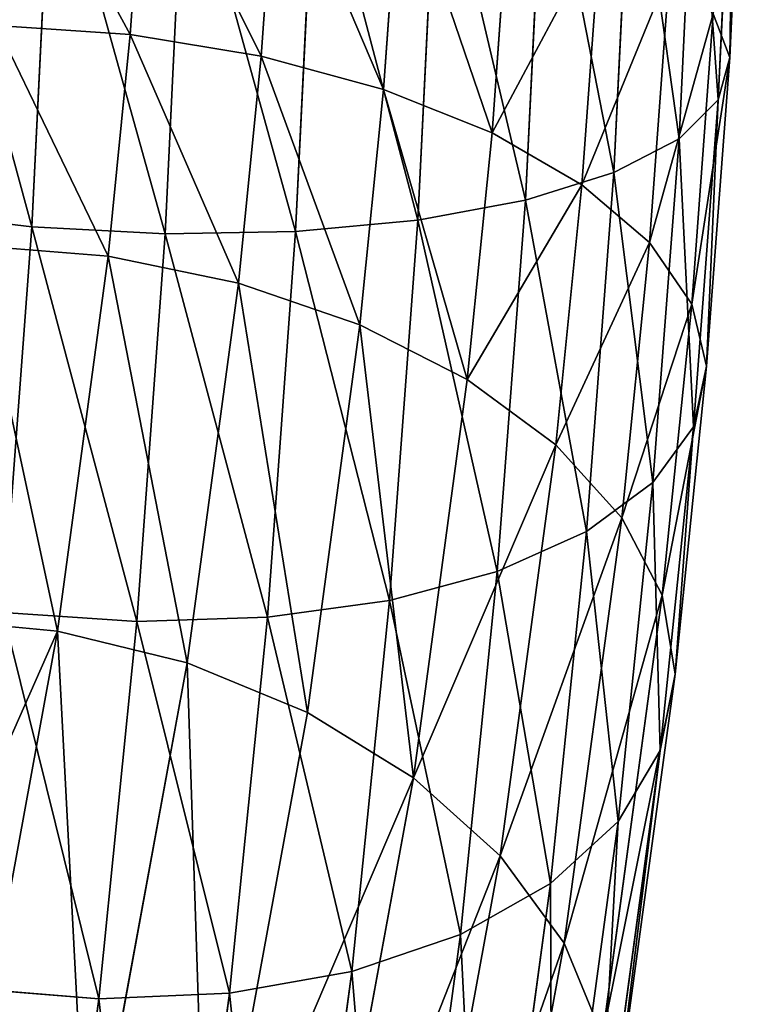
# Model space of a CAD drawing. Extents: x -0.1 to 19.2, y 0 to 39.3.
# Tile 197 of 215: x 16.53 to 17.187, y 33.257 to 34.151. Entities that reach past the tile are written whole.
import ezdxf

# ---------------------------------------------------------------- set-up
doc = ezdxf.new("R2010")
doc.units = 0
doc.header["$LTSCALE"] = 2.54
doc.layers.get('0').update_dxf_attribs({"color": 13, "linetype": 'CONTINUOUS'})

# ---------------------------------------------------------------- blocks, each defined once
blk = doc.blocks.new('GRUPUJ_50')
at = {"color": 35}
for p, q in [((13.61292, 4.19949, 0.63241), (13.5997, 3.9168, 0.70321)), ((13.61292, 4.19949, 0.63241), (13.5997, 3.9168, 0.70321)), ((13.5997, 3.9168, 0.70321), (13.57871, 3.63643, 0.82345)), ((13.5997, 3.9168, 0.70321), (13.57871, 3.63643, 0.82345)), ((13.57871, 3.63643, 0.82345), (13.55013, 3.35712, 0.99308)), ((13.57871, 3.63643, 0.82345), (13.55013, 3.35712, 0.99308)), ((13.55013, 3.35712, 0.99308), (13.49398, 2.94264, 1.33722)), ((13.55013, 3.35712, 0.99308), (13.49398, 2.94264, 1.33722))]:
    blk.add_line(p, q, dxfattribs=at)
at = {"color": 250}
for p, q in [((13.60353, 4.18053, 0.51196), (13.58922, 3.87845, 0.58762)), ((13.60353, 4.18053, 0.51196), (13.58922, 3.87845, 0.58762)), ((13.56902, 4.1632, 0.39549), (13.55368, 3.84308, 0.47566)), ((13.56902, 4.1632, 0.39549), (13.55368, 3.84308, 0.47566)), ((13.51082, 4.14824, 0.28808), (13.49459, 3.81223, 0.37224)), ((13.51082, 4.14824, 0.28808), (13.49459, 3.81223, 0.37224)), ((13.06944, 4.12986, 1.22374), (13.05567, 3.93759, 1.3062)), ((13.06944, 4.12986, 1.22374), (13.05567, 3.93759, 1.3062)), ((13.43143, 4.13631, 0.19443), (13.41446, 3.78724, 0.28186)), ((13.43143, 4.13631, 0.19443), (13.41446, 3.78724, 0.28186)), ((12.98422, 4.12691, 0.02676), (12.96648, 3.76304, 0.11789)), ((12.98422, 4.12691, 0.02676), (12.96648, 3.76304, 0.11789)), ((13.1048, 4.12313, 0.03293), (13.08738, 3.75684, 0.12466)), ((13.1048, 4.12313, 0.03293), (13.08738, 3.75684, 0.12466)), ((13.22348, 4.12348, 0.064), (13.20578, 3.75893, 0.1553)), ((13.22348, 4.12348, 0.064), (13.20578, 3.75893, 0.1553)), ((13.33425, 4.12794, 0.11864), (13.31673, 3.76921, 0.20848)), ((13.33425, 4.12794, 0.11864), (13.31673, 3.76921, 0.20848)), ((13.1886, 4.11565, 1.20635), (13.17443, 3.918, 1.29111)), ((13.1886, 4.11565, 1.20635), (13.17443, 3.918, 1.29111)), ((13.30028, 4.09404, 1.16555), (13.28549, 3.8878, 1.254)), ((13.30028, 4.09404, 1.16555), (13.28549, 3.8878, 1.254)), ((13.3996, 4.06598, 1.10313), (13.38397, 3.84831, 1.19648)), ((13.3996, 4.06598, 1.10313), (13.38397, 3.84831, 1.19648)), ((13.48238, 4.03269, 1.02182), (13.4656, 3.80126, 1.12107)), ((13.48238, 4.03269, 1.02182), (13.4656, 3.80126, 1.12107)), ((13.54502, 3.99564, 0.92516), (13.5269, 3.74872, 1.03106)), ((13.54502, 3.99564, 0.92516), (13.5269, 3.74872, 1.03106)), ((13.58472, 3.95644, 0.81739), (13.56519, 3.69296, 0.93039)), ((13.58472, 3.95644, 0.81739), (13.56519, 3.69296, 0.93039)), ((13.58472, 3.95644, 0.81739), (13.5997, 3.9168, 0.70321)), ((13.58472, 3.95644, 0.81739), (13.5997, 3.9168, 0.70321)), ((12.93437, 3.94572, 1.2986), (13.05567, 3.93759, 1.3062)), ((12.93437, 3.94572, 1.2986), (13.05567, 3.93759, 1.3062)), ((13.05567, 3.93759, 1.3062), (13.03555, 3.73635, 1.42841)), ((13.05567, 3.93759, 1.3062), (13.03555, 3.73635, 1.42841)), ((13.05567, 3.93759, 1.3062), (13.17443, 3.918, 1.29111)), ((13.05567, 3.93759, 1.3062), (13.17443, 3.918, 1.29111)), ((13.17443, 3.918, 1.29111), (13.15383, 3.71199, 1.41622)), ((13.17443, 3.918, 1.29111), (13.15383, 3.71199, 1.41622)), ((13.17443, 3.918, 1.29111), (13.28549, 3.8878, 1.254)), ((13.17443, 3.918, 1.29111), (13.28549, 3.8878, 1.254)), ((13.5997, 3.9168, 0.70321), (13.58922, 3.87845, 0.58762)), ((13.5997, 3.9168, 0.70321), (13.58922, 3.87845, 0.58762)), ((13.28549, 3.8878, 1.254), (13.26411, 3.67417, 1.38373)), ((13.28549, 3.8878, 1.254), (13.26411, 3.67417, 1.38373)), ((13.28549, 3.8878, 1.254), (13.38397, 3.84831, 1.19648)), ((13.28549, 3.8878, 1.254), (13.38397, 3.84831, 1.19648)), ((13.58922, 3.87845, 0.58762), (13.55368, 3.84308, 0.47566)), ((13.58922, 3.87845, 0.58762), (13.55368, 3.84308, 0.47566)), ((13.58922, 3.87845, 0.58762), (13.56681, 3.5816, 0.71493)), ((13.58922, 3.87845, 0.58762), (13.56681, 3.5816, 0.71493)), ((13.38397, 3.84831, 1.19648), (13.36157, 3.62456, 1.33236)), ((13.38397, 3.84831, 1.19648), (13.36157, 3.62456, 1.33236)), ((13.38397, 3.84831, 1.19648), (13.4656, 3.80126, 1.12107)), ((13.38397, 3.84831, 1.19648), (13.4656, 3.80126, 1.12107)), ((13.55368, 3.84308, 0.47566), (13.49459, 3.81223, 0.37224)), ((13.55368, 3.84308, 0.47566), (13.49459, 3.81223, 0.37224)), ((13.55368, 3.84308, 0.47566), (13.52996, 3.53087, 0.60956)), ((13.55368, 3.84308, 0.47566), (13.52996, 3.53087, 0.60956)), ((13.49459, 3.81223, 0.37224), (13.41446, 3.78724, 0.28186)), ((13.49459, 3.81223, 0.37224), (13.41446, 3.78724, 0.28186)), ((13.49459, 3.81223, 0.37224), (13.46969, 3.48646, 0.51195)), ((13.49459, 3.81223, 0.37224), (13.46969, 3.48646, 0.51195)), ((13.4656, 3.80126, 1.12107), (13.44195, 3.56532, 1.26435)), ((13.4656, 3.80126, 1.12107), (13.44195, 3.56532, 1.26435)), ((13.4656, 3.80126, 1.12107), (13.5269, 3.74872, 1.03106)), ((13.4656, 3.80126, 1.12107), (13.5269, 3.74872, 1.03106)), ((13.41446, 3.78724, 0.28186), (13.31673, 3.76921, 0.20848)), ((13.41446, 3.78724, 0.28186), (13.31673, 3.76921, 0.20848)), ((13.41446, 3.78724, 0.28186), (13.38862, 3.45029, 0.42636)), ((13.41446, 3.78724, 0.28186), (13.38862, 3.45029, 0.42636)), ((12.96648, 3.76304, 0.11789), (12.84796, 3.77725, 0.13528)), ((12.96648, 3.76304, 0.11789), (12.84796, 3.77725, 0.13528)), ((12.96648, 3.76304, 0.11789), (12.94051, 3.41308, 0.26798)), ((12.96648, 3.76304, 0.11789), (12.94051, 3.41308, 0.26798)), ((13.08738, 3.75684, 0.12466), (12.96648, 3.76304, 0.11789)), ((13.08738, 3.75684, 0.12466), (12.96648, 3.76304, 0.11789)), ((13.31673, 3.76921, 0.20848), (13.20578, 3.75893, 0.1553)), ((13.31673, 3.76921, 0.20848), (13.20578, 3.75893, 0.1553)), ((13.31673, 3.76921, 0.20848), (13.29088, 3.42397, 0.35654)), ((13.31673, 3.76921, 0.20848), (13.29088, 3.42397, 0.35654)), ((13.08738, 3.75684, 0.12466), (13.06182, 3.40494, 0.27558)), ((13.08738, 3.75684, 0.12466), (13.06182, 3.40494, 0.27558)), ((13.20578, 3.75893, 0.1553), (13.08738, 3.75684, 0.12466)), ((13.20578, 3.75893, 0.1553), (13.08738, 3.75684, 0.12466)), ((13.20578, 3.75893, 0.1553), (13.18034, 3.40863, 0.30554)), ((13.20578, 3.75893, 0.1553), (13.18034, 3.40863, 0.30554)), ((12.91443, 3.74619, 1.41977), (13.03555, 3.73635, 1.42841)), ((12.91443, 3.74619, 1.41977), (13.03555, 3.73635, 1.42841)), ((13.5269, 3.74872, 1.03106), (13.50174, 3.49904, 1.18268)), ((13.5269, 3.74872, 1.03106), (13.50174, 3.49904, 1.18268)), ((13.5269, 3.74872, 1.03106), (13.56519, 3.69296, 0.93039)), ((13.5269, 3.74872, 1.03106), (13.56519, 3.69296, 0.93039)), ((13.03555, 3.73635, 1.42841), (12.98963, 3.39617, 1.71086)), ((13.03555, 3.73635, 1.42841), (12.98963, 3.39617, 1.71086)), ((13.03555, 3.73635, 1.42841), (13.15383, 3.71199, 1.41622)), ((13.03555, 3.73635, 1.42841), (13.15383, 3.71199, 1.41622)), ((13.15383, 3.71199, 1.41622), (13.10729, 3.36727, 1.70244)), ((13.15383, 3.71199, 1.41622), (13.10729, 3.36727, 1.70244)), ((13.15383, 3.71199, 1.41622), (13.26411, 3.67417, 1.38373)), ((13.15383, 3.71199, 1.41622), (13.26411, 3.67417, 1.38373)), ((13.56519, 3.69296, 0.93039), (13.53834, 3.42861, 1.09092)), ((13.56519, 3.69296, 0.93039), (13.53834, 3.42861, 1.09092)), ((13.56519, 3.69296, 0.93039), (13.57871, 3.63643, 0.82345)), ((13.56519, 3.69296, 0.93039), (13.57871, 3.63643, 0.82345)), ((13.26411, 3.67417, 1.38373), (13.21657, 3.32222, 1.67596)), ((13.26411, 3.67417, 1.38373), (13.21657, 3.32222, 1.67596)), ((13.26411, 3.67417, 1.38373), (13.36157, 3.62456, 1.33236)), ((13.26411, 3.67417, 1.38373), (13.36157, 3.62456, 1.33236)), ((13.57871, 3.63643, 0.82345), (13.56681, 3.5816, 0.71493)), ((13.57871, 3.63643, 0.82345), (13.56681, 3.5816, 0.71493)), ((13.36157, 3.62456, 1.33236), (13.31271, 3.26297, 1.63259)), ((13.36157, 3.62456, 1.33236), (13.31271, 3.26297, 1.63259)), ((13.36157, 3.62456, 1.33236), (13.44195, 3.56532, 1.26435)), ((13.36157, 3.62456, 1.33236), (13.44195, 3.56532, 1.26435)), ((13.56681, 3.5816, 0.71493), (13.52996, 3.53087, 0.60956)), ((13.56681, 3.5816, 0.71493), (13.52996, 3.53087, 0.60956)), ((13.56681, 3.5816, 0.71493), (13.53662, 3.28768, 0.89342)), ((13.56681, 3.5816, 0.71493), (13.53662, 3.28768, 0.89342)), ((13.44195, 3.56532, 1.26435), (13.39149, 3.19212, 1.57422)), ((13.44195, 3.56532, 1.26435), (13.39149, 3.19212, 1.57422)), ((13.44195, 3.56532, 1.26435), (13.50174, 3.49904, 1.18268)), ((13.44195, 3.56532, 1.26435), (13.50174, 3.49904, 1.18268)), ((13.52996, 3.53087, 0.60956), (13.46969, 3.48646, 0.51195)), ((13.52996, 3.53087, 0.60956), (13.46969, 3.48646, 0.51195)), ((13.52996, 3.53087, 0.60956), (13.49838, 3.22334, 0.79632)), ((13.52996, 3.53087, 0.60956), (13.49838, 3.22334, 0.79632)), ((13.50174, 3.49904, 1.18268), (13.44948, 3.11277, 1.50341)), ((13.50174, 3.49904, 1.18268), (13.44948, 3.11277, 1.50341)), ((13.50174, 3.49904, 1.18268), (13.53834, 3.42861, 1.09092)), ((13.50174, 3.49904, 1.18268), (13.53834, 3.42861, 1.09092)), ((13.46969, 3.48646, 0.51195), (13.38862, 3.45029, 0.42636)), ((13.46969, 3.48646, 0.51195), (13.38862, 3.45029, 0.42636)), ((13.46969, 3.48646, 0.51195), (13.43708, 3.16691, 0.70601)), ((13.46969, 3.48646, 0.51195), (13.43708, 3.16691, 0.70601)), ((13.38862, 3.45029, 0.42636), (13.29088, 3.42397, 0.35654)), ((13.38862, 3.45029, 0.42636), (13.29088, 3.42397, 0.35654)), ((13.38862, 3.45029, 0.42636), (13.3554, 3.12084, 0.62643)), ((13.38862, 3.45029, 0.42636), (13.3554, 3.12084, 0.62643)), ((13.29088, 3.42397, 0.35654), (13.18034, 3.40863, 0.30554)), ((13.29088, 3.42397, 0.35654), (13.18034, 3.40863, 0.30554)), ((13.29088, 3.42397, 0.35654), (13.25691, 3.08716, 0.56108)), ((13.29088, 3.42397, 0.35654), (13.25691, 3.08716, 0.56108)), ((13.53834, 3.42861, 1.09092), (13.48415, 3.02838, 1.42324)), ((13.53834, 3.42861, 1.09092), (13.48415, 3.02838, 1.42324)), ((13.53834, 3.42861, 1.09092), (13.55013, 3.35712, 0.99308)), ((13.53834, 3.42861, 1.09092), (13.55013, 3.35712, 0.99308)), ((12.86874, 3.40765, 1.70086), (12.98963, 3.39617, 1.71086)), ((12.86874, 3.40765, 1.70086), (12.98963, 3.39617, 1.71086)), ((13.06182, 3.40494, 0.27558), (12.94051, 3.41308, 0.26798)), ((13.06182, 3.40494, 0.27558), (12.94051, 3.41308, 0.26798)), ((13.18034, 3.40863, 0.30554), (13.06182, 3.40494, 0.27558)), ((13.18034, 3.40863, 0.30554), (13.06182, 3.40494, 0.27558)), ((13.18034, 3.40863, 0.30554), (13.14591, 3.06734, 0.5128)), ((13.18034, 3.40863, 0.30554), (13.14591, 3.06734, 0.5128)), ((13.06182, 3.40494, 0.27558), (13.02725, 3.06224, 0.4837)), ((13.06182, 3.40494, 0.27558), (13.02725, 3.06224, 0.4837)), ((12.98963, 3.39617, 1.71086), (12.90004, 2.90749, 2.26919)), ((12.98963, 3.39617, 1.71086), (12.90004, 2.90749, 2.26919)), ((12.98963, 3.39617, 1.71086), (13.10729, 3.36727, 1.70244)), ((12.98963, 3.39617, 1.71086), (13.10729, 3.36727, 1.70244)), ((13.10729, 3.36727, 1.70244), (13.01701, 2.87494, 2.26495)), ((13.10729, 3.36727, 1.70244), (13.01701, 2.87494, 2.26495)), ((13.10729, 3.36727, 1.70244), (13.21657, 3.32222, 1.67596)), ((13.10729, 3.36727, 1.70244), (13.21657, 3.32222, 1.67596)), ((13.55013, 3.35712, 0.99308), (13.53662, 3.28768, 0.89342)), ((13.55013, 3.35712, 0.99308), (13.53662, 3.28768, 0.89342)), ((13.21657, 3.32222, 1.67596), (13.12519, 2.82405, 2.24514)), ((13.21657, 3.32222, 1.67596), (13.12519, 2.82405, 2.24514)), ((13.21657, 3.32222, 1.67596), (13.31271, 3.26297, 1.63259)), ((13.21657, 3.32222, 1.67596), (13.31271, 3.26297, 1.63259)), ((13.53662, 3.28768, 0.89342), (13.47854, 2.8593, 1.24911)), ((13.53662, 3.28768, 0.89342), (13.47854, 2.8593, 1.24911)), ((13.53662, 3.28768, 0.89342), (13.49838, 3.22334, 0.79632)), ((13.53662, 3.28768, 0.89342), (13.49838, 3.22334, 0.79632)), ((13.31271, 3.26297, 1.63259), (13.21987, 2.75704, 2.21064)), ((13.31271, 3.26297, 1.63259), (13.21987, 2.75704, 2.21064)), ((13.31271, 3.26297, 1.63259), (13.39149, 3.19212, 1.57422)), ((13.31271, 3.26297, 1.63259), (13.39149, 3.19212, 1.57422)), ((13.49838, 3.22334, 0.79632), (13.43708, 3.16691, 0.70601)), ((13.49838, 3.22334, 0.79632), (13.43708, 3.16691, 0.70601)), ((13.49838, 3.22334, 0.79632), (13.43851, 2.78201, 1.16276)), ((13.49838, 3.22334, 0.79632), (13.43851, 2.78201, 1.16276)), ((13.39149, 3.19212, 1.57422), (13.2969, 2.67684, 2.16295)), ((13.39149, 3.19212, 1.57422), (13.2969, 2.67684, 2.16295)), ((13.39149, 3.19212, 1.57422), (13.44948, 3.11277, 1.50341)), ((13.39149, 3.19212, 1.57422), (13.44948, 3.11277, 1.50341)), ((13.43708, 3.16691, 0.70601), (13.3554, 3.12084, 0.62643)), ((13.43708, 3.16691, 0.70601), (13.3554, 3.12084, 0.62643)), ((13.43708, 3.16691, 0.70601), (13.37563, 2.71413, 1.08195)), ((13.43708, 3.16691, 0.70601), (13.37563, 2.71413, 1.08195)), ((13.3554, 3.12084, 0.62643), (13.25691, 3.08716, 0.56108)), ((13.3554, 3.12084, 0.62643), (13.25691, 3.08716, 0.56108)), ((13.3554, 3.12084, 0.62643), (13.29264, 2.65864, 1.0102)), ((13.3554, 3.12084, 0.62643), (13.29264, 2.65864, 1.0102)), ((13.44948, 3.11277, 1.50341), (13.35292, 2.58696, 2.10416)), ((13.44948, 3.11277, 1.50341), (13.35292, 2.58696, 2.10416)), ((13.44948, 3.11277, 1.50341), (13.48415, 3.02838, 1.42324)), ((13.44948, 3.11277, 1.50341), (13.48415, 3.02838, 1.42324)), ((13.25691, 3.08716, 0.56108), (13.14591, 3.06734, 0.5128)), ((13.25691, 3.08716, 0.56108), (13.14591, 3.06734, 0.5128)), ((13.25691, 3.08716, 0.56108), (13.19318, 2.61796, 0.95066)), ((13.25691, 3.08716, 0.56108), (13.19318, 2.61796, 0.95066)), ((13.02725, 3.06224, 0.4837), (12.90611, 3.07209, 0.47505)), ((13.02725, 3.06224, 0.4837), (12.90611, 3.07209, 0.47505)), ((13.14591, 3.06734, 0.5128), (13.02725, 3.06224, 0.4837)), ((13.14591, 3.06734, 0.5128), (13.02725, 3.06224, 0.4837)), ((13.14591, 3.06734, 0.5128), (13.08159, 2.59388, 0.90592)), ((13.14591, 3.06734, 0.5128), (13.08159, 2.59388, 0.90592)), ((13.02725, 3.06224, 0.4837), (12.96275, 2.58743, 0.87794)), ((13.02725, 3.06224, 0.4837), (12.96275, 2.58743, 0.87794))]:
    blk.add_line(p, q, dxfattribs=at)
at = {"color": 0}
for p, q in [((13.60353, 4.18053, 0.51196), (13.5997, 3.9168, 0.70321)), ((13.60353, 4.18053, 0.51196), (13.5997, 3.9168, 0.70321)), ((13.56902, 4.1632, 0.39549), (13.58922, 3.87845, 0.58762)), ((13.56902, 4.1632, 0.39549), (13.58922, 3.87845, 0.58762)), ((13.54502, 3.99564, 0.92516), (13.4656, 3.80126, 1.12107)), ((13.54502, 3.99564, 0.92516), (13.4656, 3.80126, 1.12107)), ((13.58472, 3.95644, 0.81739), (13.5269, 3.74872, 1.03106)), ((13.58472, 3.95644, 0.81739), (13.5269, 3.74872, 1.03106)), ((13.5997, 3.9168, 0.70321), (13.56519, 3.69296, 0.93039)), ((13.5997, 3.9168, 0.70321), (13.56519, 3.69296, 0.93039)), ((13.58922, 3.87845, 0.58762), (13.57871, 3.63643, 0.82345)), ((13.58922, 3.87845, 0.58762), (13.57871, 3.63643, 0.82345)), ((13.31673, 3.76921, 0.20848), (13.38862, 3.45029, 0.42636)), ((13.31673, 3.76921, 0.20848), (13.38862, 3.45029, 0.42636)), ((13.20578, 3.75893, 0.1553), (13.29088, 3.42397, 0.35654)), ((13.20578, 3.75893, 0.1553), (13.29088, 3.42397, 0.35654)), ((13.56519, 3.69296, 0.93039), (13.50174, 3.49904, 1.18268)), ((13.56519, 3.69296, 0.93039), (13.50174, 3.49904, 1.18268)), ((13.57871, 3.63643, 0.82345), (13.53834, 3.42861, 1.09092)), ((13.57871, 3.63643, 0.82345), (13.53834, 3.42861, 1.09092)), ((13.38862, 3.45029, 0.42636), (13.43708, 3.16691, 0.70601)), ((13.38862, 3.45029, 0.42636), (13.43708, 3.16691, 0.70601))]:
    blk.add_line(p, q, dxfattribs=at)
at = {"color": 35}
mesh = blk.add_polyface(dxfattribs=at)
corners = [(13.61292, 4.19949, 0.63241), (13.58472, 3.95644, 0.81739), (13.5997, 3.9168, 0.70321)]
mesh.append_faces([[corners[k] for k in face] for face in [(0, 1, 2)]], dxfattribs={"color": 35})
mesh = blk.add_polyface(dxfattribs=at)
corners = [(13.61292, 4.19949, 0.63241), (13.5997, 3.9168, 0.70321), (13.60353, 4.18053, 0.51196)]
mesh.append_faces([[corners[k] for k in face] for face in [(0, 1, 2)]], dxfattribs={"color": 35})
mesh = blk.add_polyface(dxfattribs=at)
corners = [(13.60353, 4.18053, 0.51196), (13.58922, 3.87845, 0.58762), (13.56902, 4.1632, 0.39549)]
mesh.append_faces([[corners[k] for k in face] for face in [(0, 1, 2)]], dxfattribs={"color": 35})
mesh = blk.add_polyface(dxfattribs=at)
corners = [(13.60353, 4.18053, 0.51196), (13.5997, 3.9168, 0.70321), (13.58922, 3.87845, 0.58762)]
mesh.append_faces([[corners[k] for k in face] for face in [(0, 1, 2)]], dxfattribs={"color": 35})
mesh = blk.add_polyface(dxfattribs=at)
corners = [(13.51082, 4.14824, 0.28808), (13.55368, 3.84308, 0.47566), (13.49459, 3.81223, 0.37224), (13.56902, 4.1632, 0.39549)]
mesh.append_faces([[corners[k] for k in face] for face in [(0, 1, 2), (1, 0, 3)]], dxfattribs={"vtx0": -1, "color": 35})
mesh = blk.add_polyface(dxfattribs=at)
corners = [(13.56902, 4.1632, 0.39549), (13.58922, 3.87845, 0.58762), (13.55368, 3.84308, 0.47566)]
mesh.append_faces([[corners[k] for k in face] for face in [(0, 1, 2)]], dxfattribs={"color": 35})
mesh = blk.add_polyface(dxfattribs=at)
corners = [(13.43143, 4.13631, 0.19443), (13.49459, 3.81223, 0.37224), (13.41446, 3.78724, 0.28186), (13.51082, 4.14824, 0.28808)]
mesh.append_faces([[corners[k] for k in face] for face in [(0, 1, 2), (1, 0, 3)]], dxfattribs={"vtx0": -1, "color": 35})
mesh = blk.add_polyface(dxfattribs=at)
corners = [(12.86533, 4.13465, 0.04577), (12.96648, 3.76304, 0.11789), (12.84796, 3.77725, 0.13528), (12.98422, 4.12691, 0.02676)]
mesh.append_faces([[corners[k] for k in face] for face in [(0, 1, 2), (1, 0, 3)]], dxfattribs={"vtx0": -1, "color": 35})
mesh = blk.add_polyface(dxfattribs=at)
corners = [(13.05567, 3.93759, 1.3062), (12.948, 4.13606, 1.21697), (12.93437, 3.94572, 1.2986), (13.06944, 4.12986, 1.22374)]
mesh.append_faces([[corners[k] for k in face] for face in [(0, 1, 2), (1, 0, 3)]], dxfattribs={"vtx0": -1, "color": 35})
mesh = blk.add_polyface(dxfattribs=at)
corners = [(13.17443, 3.918, 1.29111), (13.06944, 4.12986, 1.22374), (13.05567, 3.93759, 1.3062), (13.1886, 4.11565, 1.20635)]
mesh.append_faces([[corners[k] for k in face] for face in [(0, 1, 2), (1, 0, 3)]], dxfattribs={"vtx0": -1, "color": 35})
mesh = blk.add_polyface(dxfattribs=at)
corners = [(13.33425, 4.12794, 0.11864), (13.41446, 3.78724, 0.28186), (13.31673, 3.76921, 0.20848), (13.43143, 4.13631, 0.19443)]
mesh.append_faces([[corners[k] for k in face] for face in [(0, 1, 2), (1, 0, 3)]], dxfattribs={"vtx0": -1, "color": 35})
mesh = blk.add_polyface(dxfattribs=at)
corners = [(12.98422, 4.12691, 0.02676), (13.08738, 3.75684, 0.12466), (12.96648, 3.76304, 0.11789), (13.1048, 4.12313, 0.03293)]
mesh.append_faces([[corners[k] for k in face] for face in [(0, 1, 2), (1, 0, 3)]], dxfattribs={"vtx0": -1, "color": 35})
mesh = blk.add_polyface(dxfattribs=at)
corners = [(13.1048, 4.12313, 0.03293), (13.20578, 3.75893, 0.1553), (13.08738, 3.75684, 0.12466), (13.22348, 4.12348, 0.064)]
mesh.append_faces([[corners[k] for k in face] for face in [(0, 1, 2), (1, 0, 3)]], dxfattribs={"vtx0": -1, "color": 35})
mesh = blk.add_polyface(dxfattribs=at)
corners = [(13.22348, 4.12348, 0.064), (13.31673, 3.76921, 0.20848), (13.20578, 3.75893, 0.1553), (13.33425, 4.12794, 0.11864)]
mesh.append_faces([[corners[k] for k in face] for face in [(0, 1, 2), (1, 0, 3)]], dxfattribs={"vtx0": -1, "color": 35})
mesh = blk.add_polyface(dxfattribs=at)
corners = [(13.28549, 3.8878, 1.254), (13.1886, 4.11565, 1.20635), (13.17443, 3.918, 1.29111), (13.30028, 4.09404, 1.16555)]
mesh.append_faces([[corners[k] for k in face] for face in [(0, 1, 2), (1, 0, 3)]], dxfattribs={"vtx0": -1, "color": 35})
mesh = blk.add_polyface(dxfattribs=at)
corners = [(13.38397, 3.84831, 1.19648), (13.30028, 4.09404, 1.16555), (13.28549, 3.8878, 1.254), (13.3996, 4.06598, 1.10313)]
mesh.append_faces([[corners[k] for k in face] for face in [(0, 1, 2), (1, 0, 3)]], dxfattribs={"vtx0": -1, "color": 35})
mesh = blk.add_polyface(dxfattribs=at)
corners = [(13.48238, 4.03269, 1.02182), (13.38397, 3.84831, 1.19648), (13.4656, 3.80126, 1.12107), (13.3996, 4.06598, 1.10313)]
mesh.append_faces([[corners[k] for k in face] for face in [(0, 1, 2), (1, 0, 3)]], dxfattribs={"vtx0": -1, "color": 35})
mesh = blk.add_polyface(dxfattribs=at)
corners = [(13.48238, 4.03269, 1.02182), (13.4656, 3.80126, 1.12107), (13.54502, 3.99564, 0.92516)]
mesh.append_faces([[corners[k] for k in face] for face in [(0, 1, 2)]], dxfattribs={"color": 35})
mesh = blk.add_polyface(dxfattribs=at)
corners = [(13.54502, 3.99564, 0.92516), (13.4656, 3.80126, 1.12107), (13.5269, 3.74872, 1.03106)]
mesh.append_faces([[corners[k] for k in face] for face in [(0, 1, 2)]], dxfattribs={"color": 35})
mesh = blk.add_polyface(dxfattribs=at)
corners = [(13.54502, 3.99564, 0.92516), (13.5269, 3.74872, 1.03106), (13.58472, 3.95644, 0.81739)]
mesh.append_faces([[corners[k] for k in face] for face in [(0, 1, 2)]], dxfattribs={"color": 35})
mesh = blk.add_polyface(dxfattribs=at)
corners = [(13.58472, 3.95644, 0.81739), (13.5269, 3.74872, 1.03106), (13.56519, 3.69296, 0.93039)]
mesh.append_faces([[corners[k] for k in face] for face in [(0, 1, 2)]], dxfattribs={"color": 35})
mesh = blk.add_polyface(dxfattribs=at)
corners = [(13.58472, 3.95644, 0.81739), (13.56519, 3.69296, 0.93039), (13.5997, 3.9168, 0.70321)]
mesh.append_faces([[corners[k] for k in face] for face in [(0, 1, 2)]], dxfattribs={"color": 35})
mesh = blk.add_polyface(dxfattribs=at)
corners = [(13.03555, 3.73635, 1.42841), (12.93437, 3.94572, 1.2986), (12.91443, 3.74619, 1.41977), (13.05567, 3.93759, 1.3062)]
mesh.append_faces([[corners[k] for k in face] for face in [(0, 1, 2), (1, 0, 3)]], dxfattribs={"vtx0": -1, "color": 35})
mesh = blk.add_polyface(dxfattribs=at)
corners = [(13.15383, 3.71199, 1.41622), (13.05567, 3.93759, 1.3062), (13.03555, 3.73635, 1.42841), (13.17443, 3.918, 1.29111)]
mesh.append_faces([[corners[k] for k in face] for face in [(0, 1, 2), (1, 0, 3)]], dxfattribs={"vtx0": -1, "color": 35})
mesh = blk.add_polyface(dxfattribs=at)
corners = [(13.26411, 3.67417, 1.38373), (13.17443, 3.918, 1.29111), (13.15383, 3.71199, 1.41622), (13.28549, 3.8878, 1.254)]
mesh.append_faces([[corners[k] for k in face] for face in [(0, 1, 2), (1, 0, 3)]], dxfattribs={"vtx0": -1, "color": 35})
mesh = blk.add_polyface(dxfattribs=at)
corners = [(13.5997, 3.9168, 0.70321), (13.56519, 3.69296, 0.93039), (13.57871, 3.63643, 0.82345)]
mesh.append_faces([[corners[k] for k in face] for face in [(0, 1, 2)]], dxfattribs={"color": 35})
mesh = blk.add_polyface(dxfattribs=at)
corners = [(13.5997, 3.9168, 0.70321), (13.57871, 3.63643, 0.82345), (13.58922, 3.87845, 0.58762)]
mesh.append_faces([[corners[k] for k in face] for face in [(0, 1, 2)]], dxfattribs={"color": 35})
mesh = blk.add_polyface(dxfattribs=at)
corners = [(13.36157, 3.62456, 1.33236), (13.28549, 3.8878, 1.254), (13.26411, 3.67417, 1.38373), (13.38397, 3.84831, 1.19648)]
mesh.append_faces([[corners[k] for k in face] for face in [(0, 1, 2), (1, 0, 3)]], dxfattribs={"vtx0": -1, "color": 35})
mesh = blk.add_polyface(dxfattribs=at)
corners = [(13.55368, 3.84308, 0.47566), (13.56681, 3.5816, 0.71493), (13.52996, 3.53087, 0.60956), (13.58922, 3.87845, 0.58762)]
mesh.append_faces([[corners[k] for k in face] for face in [(0, 1, 2), (1, 0, 3)]], dxfattribs={"vtx0": -1, "color": 35})
mesh = blk.add_polyface(dxfattribs=at)
corners = [(13.58922, 3.87845, 0.58762), (13.57871, 3.63643, 0.82345), (13.56681, 3.5816, 0.71493)]
mesh.append_faces([[corners[k] for k in face] for face in [(0, 1, 2)]], dxfattribs={"color": 35})
mesh = blk.add_polyface(dxfattribs=at)
corners = [(13.4656, 3.80126, 1.12107), (13.36157, 3.62456, 1.33236), (13.44195, 3.56532, 1.26435), (13.38397, 3.84831, 1.19648)]
mesh.append_faces([[corners[k] for k in face] for face in [(0, 1, 2), (1, 0, 3)]], dxfattribs={"vtx0": -1, "color": 35})
mesh = blk.add_polyface(dxfattribs=at)
corners = [(13.49459, 3.81223, 0.37224), (13.52996, 3.53087, 0.60956), (13.46969, 3.48646, 0.51195), (13.55368, 3.84308, 0.47566)]
mesh.append_faces([[corners[k] for k in face] for face in [(0, 1, 2), (1, 0, 3)]], dxfattribs={"vtx0": -1, "color": 35})
mesh = blk.add_polyface(dxfattribs=at)
corners = [(13.41446, 3.78724, 0.28186), (13.46969, 3.48646, 0.51195), (13.38862, 3.45029, 0.42636), (13.49459, 3.81223, 0.37224)]
mesh.append_faces([[corners[k] for k in face] for face in [(0, 1, 2), (1, 0, 3)]], dxfattribs={"vtx0": -1, "color": 35})
mesh = blk.add_polyface(dxfattribs=at)
corners = [(13.5269, 3.74872, 1.03106), (13.44195, 3.56532, 1.26435), (13.50174, 3.49904, 1.18268), (13.4656, 3.80126, 1.12107)]
mesh.append_faces([[corners[k] for k in face] for face in [(0, 1, 2), (1, 0, 3)]], dxfattribs={"vtx0": -1, "color": 35})
mesh = blk.add_polyface(dxfattribs=at)
corners = [(13.41446, 3.78724, 0.28186), (13.38862, 3.45029, 0.42636), (13.31673, 3.76921, 0.20848)]
mesh.append_faces([[corners[k] for k in face] for face in [(0, 1, 2)]], dxfattribs={"color": 35})
mesh = blk.add_polyface(dxfattribs=at)
corners = [(12.96648, 3.76304, 0.11789), (12.94051, 3.41308, 0.26798), (12.84796, 3.77725, 0.13528)]
mesh.append_faces([[corners[k] for k in face] for face in [(0, 1, 2)]], dxfattribs={"color": 35})
mesh = blk.add_polyface(dxfattribs=at)
corners = [(12.96648, 3.76304, 0.11789), (13.06182, 3.40494, 0.27558), (12.94051, 3.41308, 0.26798), (13.08738, 3.75684, 0.12466)]
mesh.append_faces([[corners[k] for k in face] for face in [(0, 1, 2), (1, 0, 3)]], dxfattribs={"vtx0": -1, "color": 35})
mesh = blk.add_polyface(dxfattribs=at)
corners = [(13.31673, 3.76921, 0.20848), (13.29088, 3.42397, 0.35654), (13.20578, 3.75893, 0.1553)]
mesh.append_faces([[corners[k] for k in face] for face in [(0, 1, 2)]], dxfattribs={"color": 35})
mesh = blk.add_polyface(dxfattribs=at)
corners = [(13.38862, 3.45029, 0.42636), (13.29088, 3.42397, 0.35654), (13.31673, 3.76921, 0.20848)]
mesh.append_faces([[corners[k] for k in face] for face in [(0, 1, 2)]], dxfattribs={"color": 35})
mesh = blk.add_polyface(dxfattribs=at)
corners = [(13.08738, 3.75684, 0.12466), (13.18034, 3.40863, 0.30554), (13.06182, 3.40494, 0.27558), (13.20578, 3.75893, 0.1553)]
mesh.append_faces([[corners[k] for k in face] for face in [(0, 1, 2), (1, 0, 3)]], dxfattribs={"vtx0": -1, "color": 35})
mesh = blk.add_polyface(dxfattribs=at)
corners = [(13.29088, 3.42397, 0.35654), (13.18034, 3.40863, 0.30554), (13.20578, 3.75893, 0.1553)]
mesh.append_faces([[corners[k] for k in face] for face in [(0, 1, 2)]], dxfattribs={"color": 35})
mesh = blk.add_polyface(dxfattribs=at)
corners = [(12.98963, 3.39617, 1.71086), (12.91443, 3.74619, 1.41977), (12.86874, 3.40765, 1.70086), (13.03555, 3.73635, 1.42841)]
mesh.append_faces([[corners[k] for k in face] for face in [(0, 1, 2), (1, 0, 3)]], dxfattribs={"vtx0": -1, "color": 35})
mesh = blk.add_polyface(dxfattribs=at)
corners = [(13.5269, 3.74872, 1.03106), (13.50174, 3.49904, 1.18268), (13.56519, 3.69296, 0.93039)]
mesh.append_faces([[corners[k] for k in face] for face in [(0, 1, 2)]], dxfattribs={"color": 35})
mesh = blk.add_polyface(dxfattribs=at)
corners = [(13.10729, 3.36727, 1.70244), (13.03555, 3.73635, 1.42841), (12.98963, 3.39617, 1.71086), (13.15383, 3.71199, 1.41622)]
mesh.append_faces([[corners[k] for k in face] for face in [(0, 1, 2), (1, 0, 3)]], dxfattribs={"vtx0": -1, "color": 35})
mesh = blk.add_polyface(dxfattribs=at)
corners = [(13.21657, 3.32222, 1.67596), (13.15383, 3.71199, 1.41622), (13.10729, 3.36727, 1.70244), (13.26411, 3.67417, 1.38373)]
mesh.append_faces([[corners[k] for k in face] for face in [(0, 1, 2), (1, 0, 3)]], dxfattribs={"vtx0": -1, "color": 35})
mesh = blk.add_polyface(dxfattribs=at)
corners = [(13.56519, 3.69296, 0.93039), (13.50174, 3.49904, 1.18268), (13.53834, 3.42861, 1.09092)]
mesh.append_faces([[corners[k] for k in face] for face in [(0, 1, 2)]], dxfattribs={"color": 35})
mesh = blk.add_polyface(dxfattribs=at)
corners = [(13.56519, 3.69296, 0.93039), (13.53834, 3.42861, 1.09092), (13.57871, 3.63643, 0.82345)]
mesh.append_faces([[corners[k] for k in face] for face in [(0, 1, 2)]], dxfattribs={"color": 35})
mesh = blk.add_polyface(dxfattribs=at)
corners = [(13.31271, 3.26297, 1.63259), (13.26411, 3.67417, 1.38373), (13.21657, 3.32222, 1.67596), (13.36157, 3.62456, 1.33236)]
mesh.append_faces([[corners[k] for k in face] for face in [(0, 1, 2), (1, 0, 3)]], dxfattribs={"vtx0": -1, "color": 35})
mesh = blk.add_polyface(dxfattribs=at)
corners = [(13.56681, 3.5816, 0.71493), (13.55013, 3.35712, 0.99308), (13.53662, 3.28768, 0.89342), (13.57871, 3.63643, 0.82345)]
mesh.append_faces([[corners[k] for k in face] for face in [(0, 1, 2), (1, 0, 3)]], dxfattribs={"vtx0": -1, "color": 35})
mesh = blk.add_polyface(dxfattribs=at)
corners = [(13.57871, 3.63643, 0.82345), (13.53834, 3.42861, 1.09092), (13.55013, 3.35712, 0.99308)]
mesh.append_faces([[corners[k] for k in face] for face in [(0, 1, 2)]], dxfattribs={"color": 35})
mesh = blk.add_polyface(dxfattribs=at)
corners = [(13.44195, 3.56532, 1.26435), (13.31271, 3.26297, 1.63259), (13.39149, 3.19212, 1.57422), (13.36157, 3.62456, 1.33236)]
mesh.append_faces([[corners[k] for k in face] for face in [(0, 1, 2), (1, 0, 3)]], dxfattribs={"vtx0": -1, "color": 35})
mesh = blk.add_polyface(dxfattribs=at)
corners = [(13.52996, 3.53087, 0.60956), (13.53662, 3.28768, 0.89342), (13.49838, 3.22334, 0.79632), (13.56681, 3.5816, 0.71493)]
mesh.append_faces([[corners[k] for k in face] for face in [(0, 1, 2), (1, 0, 3)]], dxfattribs={"vtx0": -1, "color": 35})
mesh = blk.add_polyface(dxfattribs=at)
corners = [(13.50174, 3.49904, 1.18268), (13.39149, 3.19212, 1.57422), (13.44948, 3.11277, 1.50341), (13.44195, 3.56532, 1.26435)]
mesh.append_faces([[corners[k] for k in face] for face in [(0, 1, 2), (1, 0, 3)]], dxfattribs={"vtx0": -1, "color": 35})
mesh = blk.add_polyface(dxfattribs=at)
corners = [(13.46969, 3.48646, 0.51195), (13.49838, 3.22334, 0.79632), (13.43708, 3.16691, 0.70601), (13.52996, 3.53087, 0.60956)]
mesh.append_faces([[corners[k] for k in face] for face in [(0, 1, 2), (1, 0, 3)]], dxfattribs={"vtx0": -1, "color": 35})
mesh = blk.add_polyface(dxfattribs=at)
corners = [(13.53834, 3.42861, 1.09092), (13.44948, 3.11277, 1.50341), (13.48415, 3.02838, 1.42324), (13.50174, 3.49904, 1.18268)]
mesh.append_faces([[corners[k] for k in face] for face in [(0, 1, 2), (1, 0, 3)]], dxfattribs={"vtx0": -1, "color": 35})
mesh = blk.add_polyface(dxfattribs=at)
corners = [(13.46969, 3.48646, 0.51195), (13.43708, 3.16691, 0.70601), (13.38862, 3.45029, 0.42636)]
mesh.append_faces([[corners[k] for k in face] for face in [(0, 1, 2)]], dxfattribs={"color": 35})
mesh = blk.add_polyface(dxfattribs=at)
corners = [(13.29088, 3.42397, 0.35654), (13.3554, 3.12084, 0.62643), (13.25691, 3.08716, 0.56108), (13.38862, 3.45029, 0.42636)]
mesh.append_faces([[corners[k] for k in face] for face in [(0, 1, 2), (1, 0, 3)]], dxfattribs={"vtx0": -1, "color": 35})
mesh = blk.add_polyface(dxfattribs=at)
corners = [(13.38862, 3.45029, 0.42636), (13.43708, 3.16691, 0.70601), (13.3554, 3.12084, 0.62643)]
mesh.append_faces([[corners[k] for k in face] for face in [(0, 1, 2)]], dxfattribs={"color": 35})
mesh = blk.add_polyface(dxfattribs=at)
corners = [(13.18034, 3.40863, 0.30554), (13.25691, 3.08716, 0.56108), (13.14591, 3.06734, 0.5128), (13.29088, 3.42397, 0.35654)]
mesh.append_faces([[corners[k] for k in face] for face in [(0, 1, 2), (1, 0, 3)]], dxfattribs={"vtx0": -1, "color": 35})
mesh = blk.add_polyface(dxfattribs=at)
corners = [(13.55013, 3.35712, 0.99308), (13.48415, 3.02838, 1.42324), (13.49398, 2.94264, 1.33722), (13.53834, 3.42861, 1.09092)]
mesh.append_faces([[corners[k] for k in face] for face in [(0, 1, 2), (1, 0, 3)]], dxfattribs={"vtx0": -1, "color": 35})
mesh = blk.add_polyface(dxfattribs=at)
corners = [(12.77939, 2.92028, 2.2577), (12.98963, 3.39617, 1.71086), (12.86874, 3.40765, 1.70086), (12.90004, 2.90749, 2.26919)]
mesh.append_faces([[corners[k] for k in face] for face in [(0, 1, 2), (1, 0, 3)]], dxfattribs={"vtx0": -1, "color": 35})
mesh = blk.add_polyface(dxfattribs=at)
corners = [(12.94051, 3.41308, 0.26798), (13.02725, 3.06224, 0.4837), (12.90611, 3.07209, 0.47505), (13.06182, 3.40494, 0.27558)]
mesh.append_faces([[corners[k] for k in face] for face in [(0, 1, 2), (1, 0, 3)]], dxfattribs={"vtx0": -1, "color": 35})
mesh = blk.add_polyface(dxfattribs=at)
corners = [(13.06182, 3.40494, 0.27558), (13.14591, 3.06734, 0.5128), (13.02725, 3.06224, 0.4837), (13.18034, 3.40863, 0.30554)]
mesh.append_faces([[corners[k] for k in face] for face in [(0, 1, 2), (1, 0, 3)]], dxfattribs={"vtx0": -1, "color": 35})
mesh = blk.add_polyface(dxfattribs=at)
corners = [(12.98963, 3.39617, 1.71086), (13.01701, 2.87494, 2.26495), (13.10729, 3.36727, 1.70244), (12.90004, 2.90749, 2.26919)]
mesh.append_faces([[corners[k] for k in face] for face in [(0, 1, 2), (1, 0, 3)]], dxfattribs={"vtx0": -1, "color": 35})
mesh = blk.add_polyface(dxfattribs=at)
corners = [(13.10729, 3.36727, 1.70244), (13.12519, 2.82405, 2.24514), (13.21657, 3.32222, 1.67596), (13.01701, 2.87494, 2.26495)]
mesh.append_faces([[corners[k] for k in face] for face in [(0, 1, 2), (1, 0, 3)]], dxfattribs={"vtx0": -1, "color": 35})
mesh = blk.add_polyface(dxfattribs=at)
corners = [(13.53662, 3.28768, 0.89342), (13.49398, 2.94264, 1.33722), (13.47854, 2.8593, 1.24911), (13.55013, 3.35712, 0.99308)]
mesh.append_faces([[corners[k] for k in face] for face in [(0, 1, 2), (1, 0, 3)]], dxfattribs={"vtx0": -1, "color": 35})
mesh = blk.add_polyface(dxfattribs=at)
corners = [(13.31271, 3.26297, 1.63259), (13.12519, 2.82405, 2.24514), (13.21987, 2.75704, 2.21064), (13.21657, 3.32222, 1.67596)]
mesh.append_faces([[corners[k] for k in face] for face in [(0, 1, 2), (1, 0, 3)]], dxfattribs={"vtx0": -1, "color": 35})
mesh = blk.add_polyface(dxfattribs=at)
corners = [(13.49838, 3.22334, 0.79632), (13.47854, 2.8593, 1.24911), (13.43851, 2.78201, 1.16276), (13.53662, 3.28768, 0.89342)]
mesh.append_faces([[corners[k] for k in face] for face in [(0, 1, 2), (1, 0, 3)]], dxfattribs={"vtx0": -1, "color": 35})
mesh = blk.add_polyface(dxfattribs=at)
corners = [(13.39149, 3.19212, 1.57422), (13.21987, 2.75704, 2.21064), (13.2969, 2.67684, 2.16295), (13.31271, 3.26297, 1.63259)]
mesh.append_faces([[corners[k] for k in face] for face in [(0, 1, 2), (1, 0, 3)]], dxfattribs={"vtx0": -1, "color": 35})
mesh = blk.add_polyface(dxfattribs=at)
corners = [(13.43708, 3.16691, 0.70601), (13.43851, 2.78201, 1.16276), (13.37563, 2.71413, 1.08195), (13.49838, 3.22334, 0.79632)]
mesh.append_faces([[corners[k] for k in face] for face in [(0, 1, 2), (1, 0, 3)]], dxfattribs={"vtx0": -1, "color": 35})
mesh = blk.add_polyface(dxfattribs=at)
corners = [(13.44948, 3.11277, 1.50341), (13.2969, 2.67684, 2.16295), (13.35292, 2.58696, 2.10416), (13.39149, 3.19212, 1.57422)]
mesh.append_faces([[corners[k] for k in face] for face in [(0, 1, 2), (1, 0, 3)]], dxfattribs={"vtx0": -1, "color": 35})
mesh = blk.add_polyface(dxfattribs=at)
corners = [(13.3554, 3.12084, 0.62643), (13.37563, 2.71413, 1.08195), (13.29264, 2.65864, 1.0102), (13.43708, 3.16691, 0.70601)]
mesh.append_faces([[corners[k] for k in face] for face in [(0, 1, 2), (1, 0, 3)]], dxfattribs={"vtx0": -1, "color": 35})
mesh = blk.add_polyface(dxfattribs=at)
corners = [(13.25691, 3.08716, 0.56108), (13.29264, 2.65864, 1.0102), (13.19318, 2.61796, 0.95066), (13.3554, 3.12084, 0.62643)]
mesh.append_faces([[corners[k] for k in face] for face in [(0, 1, 2), (1, 0, 3)]], dxfattribs={"vtx0": -1, "color": 35})
mesh = blk.add_polyface(dxfattribs=at)
corners = [(13.48415, 3.02838, 1.42324), (13.35292, 2.58696, 2.10416), (13.38548, 2.49133, 2.03683), (13.44948, 3.11277, 1.50341)]
mesh.append_faces([[corners[k] for k in face] for face in [(0, 1, 2), (1, 0, 3)]], dxfattribs={"vtx0": -1, "color": 35})
mesh = blk.add_polyface(dxfattribs=at)
corners = [(13.14591, 3.06734, 0.5128), (13.19318, 2.61796, 0.95066), (13.08159, 2.59388, 0.90592), (13.25691, 3.08716, 0.56108)]
mesh.append_faces([[corners[k] for k in face] for face in [(0, 1, 2), (1, 0, 3)]], dxfattribs={"vtx0": -1, "color": 35})
mesh = blk.add_polyface(dxfattribs=at)
corners = [(12.90611, 3.07209, 0.47505), (12.96275, 2.58743, 0.87794), (12.84184, 2.59891, 0.86794), (13.02725, 3.06224, 0.4837)]
mesh.append_faces([[corners[k] for k in face] for face in [(0, 1, 2), (1, 0, 3)]], dxfattribs={"vtx0": -1, "color": 35})
mesh = blk.add_polyface(dxfattribs=at)
corners = [(13.02725, 3.06224, 0.4837), (13.08159, 2.59388, 0.90592), (12.96275, 2.58743, 0.87794), (13.14591, 3.06734, 0.5128)]
mesh.append_faces([[corners[k] for k in face] for face in [(0, 1, 2), (1, 0, 3)]], dxfattribs={"vtx0": -1, "color": 35})
blk = doc.blocks.new('GRUPUJ_55')
at = {"color": 0}
blk.add_blockref('GRUPUJ_50', (3.5742, 30.20001), dxfattribs=at)

msp = doc.modelspace()

# ---------------------------------------------------------------- block references
at = {"color": 0}
msp.add_blockref('GRUPUJ_55', (0, 0), dxfattribs=at)

doc.saveas('drawing.dxf')
